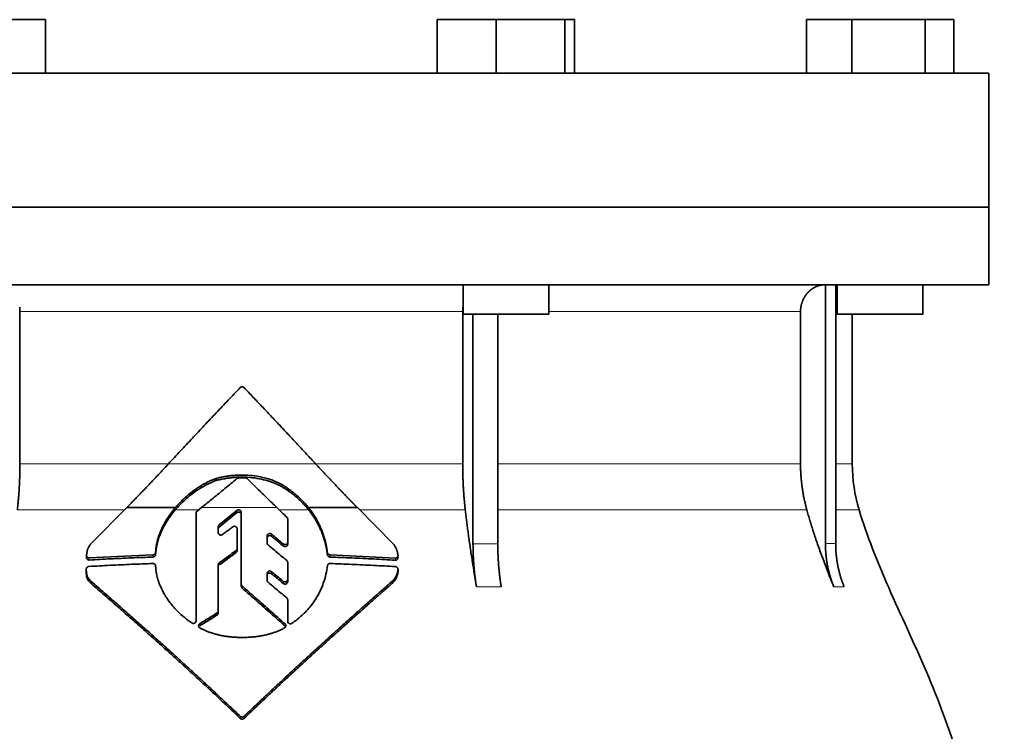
# Model space of a CAD drawing. Header units: millimetres. Extents: x 321 to 1213, y -1919 to 1672.
# Tile 29 of 29: x 938 to 1122, y 1030 to 1163. Entities that reach past the tile are written whole.
import ezdxf

# ---------------------------------------------------------------- set-up
doc = ezdxf.new("R2010")
doc.units = ezdxf.units.MM
doc.layers.add('VSI344-454_FLANG', color=7, linetype='Continuous')
doc.layers.add('VSI344-454_TESTA', color=7, linetype='Continuous')

# ---------------------------------------------------------------- blocks, each defined once
blk = doc.blocks.new('SE3')
at = {"layer": 'VSI344-454_FLANG', "color": 7, "linetype": 'Continuous', "lineweight": 35}
for p, q in [((931.87, 1163.32), (942.86, 1163.32)), ((942.86, 1163.32), (942.86, 1153.32)), ((1015.99, 1163.32), (1015.99, 1153.32)), ((1015.99, 1163.32), (1026.98, 1163.32)), ((1026.98, 1163.32), (1026.98, 1153.32)), ((1026.98, 1163.32), (1039.78, 1163.32)), ((1039.78, 1163.32), (1039.78, 1153.32)), ((1039.78, 1163.32), (1041.59, 1163.32)), ((1041.59, 1163.32), (1041.59, 1153.32)), ((1084.87, 1163.32), (1084.87, 1153.32)), ((1084.87, 1163.32), (1093.3, 1163.32)), ((1093.3, 1163.32), (1093.3, 1153.32)), ((1093.3, 1163.32), (1107.04, 1163.32)), ((1107.04, 1163.32), (1107.04, 1153.32)), ((1107.04, 1163.32), (1112.34, 1163.32)), ((1112.34, 1163.32), (1112.34, 1153.32)), ((836.92, 1153.32), (1118.87, 1153.32)), ((1118.87, 1153.32), (1118.87, 1128.32)), ((1118.87, 1128.32), (836.92, 1128.32))]:
    blk.add_line(p, q, dxfattribs=at)
at = {"layer": 'VSI344-454_TESTA', "color": 7, "linetype": 'Continuous', "lineweight": 35}
for p, q in [((836.92, 1128.32), (1118.87, 1128.32)), ((1118.87, 1113.82), (1118.87, 1128.32)), ((1118.87, 1113.82), (836.92, 1113.82)), ((1020.79, 1113.82), (1020.79, 1108.32)), ((1036.79, 1108.32), (1036.79, 1113.82)), ((1088.41, 1113.82), (1088.41, 1065.47)), ((1090.32, 1113.82), (1090.32, 1065.47)), ((1090.6, 1113.82), (1090.6, 1108.32)), ((1106.6, 1108.32), (1106.6, 1113.82)), ((938.12, 1108.82), (938.12, 1080.38)), ((1020.73, 1108.82), (1020.73, 1080.38)), ((1020.79, 1108.32), (1036.79, 1108.32)), ((1022.65, 1108.32), (1022.65, 1065.47)), ((1027.27, 1108.32), (1027.27, 1065.47)), ((1083.76, 1108.82), (1083.76, 1080.38)), ((1090.6, 1108.32), (1106.6, 1108.32)), ((1093.42, 1080.38), (1093.42, 1108.32)), ((974.73, 1077.27), (974.73, 1077.66)), ((988.19, 1075.33), (988.19, 1075.72)), ((951.39, 1065.48), (958.04, 1072.2)), ((958.04, 1072.2), (967.13, 1072.2)), ((970.99, 1051.05), (970.99, 1071.18)), ((971.17, 1071.55), (971.98, 1072.2)), ((978.6, 1071.67), (975.29, 1068.97)), ((975.29, 1068.58), (978.6, 1071.28)), ((979.42, 1057.91), (979.42, 1071.3)), ((991.96, 1072.2), (1001.07, 1072.2)), ((1001.07, 1072.2), (1007.75, 1065.45)), ((988.08, 1070.07), (988.08, 1065.77)), ((975.12, 1068.61), (975.12, 1067.54)), ((978.64, 1068.25), (978.64, 1064.56)), ((984.24, 1066.9), (984.24, 1065.58)), ((988.08, 1065.77), (988.08, 1065.38)), ((963.47, 1064.25), (963.44, 1063.83)), ((963.44, 1063.43), (963.47, 1063.86)), ((963.44, 1063.83), (963.44, 1063.43)), ((963.47, 1063.86), (963.47, 1064.25)), ((978.64, 1064.56), (978.64, 1064.17)), ((995.5, 1063.79), (995.5, 1063.39)), ((950.54, 1063.26), (950.54, 1062.85)), ((962.94, 1063.37), (951.04, 1062.82)), ((988.08, 1061.97), (988.08, 1058.77)), ((1008.16, 1062.79), (995.99, 1063.36)), ((950.5, 1060.72), (950.5, 1060.32)), ((963.44, 1061.34), (963.47, 1060.91)), ((975.12, 1061.51), (975.12, 1052.92)), ((1008.66, 1060.3), (1008.66, 1060.72)), ((951.42, 1058.02), (951.42, 1058.42)), ((984.24, 1059.92), (984.24, 1058.62)), ((988.08, 1058.77), (988.08, 1058.38)), ((1007.75, 1058.22), (1007.75, 1058.62)), ((979.42, 1057.91), (979.42, 1057.51)), ((988.08, 1054.99), (988.08, 1050.99)), ((988.08, 1054.99), (988.08, 1054.6)), ((988.08, 1050.99), (988.08, 1054.6)), ((975.12, 1052.92), (975.12, 1052.52)), ((988.08, 1050.6), (988.08, 1050.99))]:
    blk.add_line(p, q, dxfattribs=at)
at = {"layer": 'VSI344-454_TESTA', "color": 4, "linetype": 'Continuous', "lineweight": 9}
for p, q in [((1020.73, 1108.82), (938.12, 1108.82)), ((1083.76, 1108.82), (1036.79, 1108.82)), ((1090.38, 1108.82), (1090.6, 1108.82)), ((938.12, 1080.38), (965.79, 1080.38)), ((965.84, 1080.38), (993.28, 1080.38)), ((1020.73, 1080.38), (993.48, 1080.38)), ((1083.76, 1080.38), (1027.27, 1080.38)), ((1093.42, 1080.38), (1090.38, 1080.38)), ((937.63, 1071.77), (957.61, 1071.77)), ((967.09, 1071.77), (971.45, 1071.77)), ((986.06, 1072.2), (971.98, 1072.2)), ((978.6, 1071.28), (978.6, 1071.67)), ((986.51, 1071.77), (991.99, 1071.77)), ((1001.5, 1071.77), (1021.21, 1071.77)), ((1027.3, 1071.77), (1084.93, 1071.77)), ((1090.35, 1071.77), (1094.69, 1071.77)), ((975.29, 1068.58), (975.29, 1068.97)), ((985.07, 1066.86), (985.07, 1067.25)), ((978.45, 1064.19), (978.45, 1063.8)), ((987.25, 1065.43), (987.25, 1065.04)), ((1022.65, 1065.47), (1027.27, 1065.47)), ((951.04, 1062.82), (951.04, 1062.42)), ((962.94, 1063.37), (962.94, 1062.97)), ((975.31, 1061.49), (975.31, 1061.88)), ((995.99, 1063.36), (995.99, 1062.96)), ((1008.16, 1062.79), (1008.16, 1062.39)), ((985.07, 1059.86), (985.07, 1060.25)), ((1008.66, 1060.66), (1008.66, 1060.25)), ((987.25, 1058.44), (987.25, 1058.04)), ((979.58, 1057.57), (979.58, 1057.18)), ((1023.3, 1057.41), (1027.92, 1057.41)), ((1089.97, 1057.41), (1091.89, 1057.41)), ((974.89, 1052.53), (974.89, 1052.14)), ((971.68, 1050.13), (971.68, 1050.52)), ((987.58, 1050.09), (987.58, 1050.48)), ((979.22, 1033.24), (979.22, 1032.85)), ((979.94, 1033.24), (979.94, 1032.85))]:
    blk.add_line(p, q, dxfattribs=at)
at = {"layer": 'VSI344-454_TESTA', "color": 7, "linetype": 'Continuous', "lineweight": 35}
blk.add_arc((1123.42, 1080.38), 30, 180, 196.6836, dxfattribs=at)
for points, degree, knots in [([(1088.4, 1113.82), (1087.87, 1113.82), (1087.36, 1113.69), (1086.9, 1113.58), (1086.46, 1113.36), (1085.92, 1113.1), (1085.46, 1112.69), (1085.24, 1112.49), (1085.04, 1112.27), (1084.74, 1111.93), (1084.51, 1111.53), (1084.26, 1111.13), (1084.1, 1110.68), (1083.76, 1109.78), (1083.76, 1108.82)], 2, [0, 0, 0, 0.125, 0.125, 0.25, 0.25, 0.416667, 0.416667, 0.5, 0.5, 0.625, 0.625, 0.75, 0.75, 1, 1, 1]), ([(965.84, 1080.38), (966.21, 1080.78), (966.95, 1081.58), (968.07, 1082.78), (969.18, 1083.98), (970.29, 1085.17), (971.41, 1086.36), (972.52, 1087.55), (973.64, 1088.73), (974.75, 1089.91), (975.87, 1091.09), (976.99, 1092.27), (978.1, 1093.44), (978.85, 1094.22), (979.22, 1094.61)], 3, [0, 0, 0, 0, 0.083932, 0.167742, 0.251436, 0.335015, 0.418484, 0.501846, 0.585106, 0.668267, 0.751334, 0.834309, 0.917196, 1, 1, 1, 1]), ([(979.94, 1094.61), (979.92, 1094.63), (979.89, 1094.66), (979.83, 1094.7), (979.77, 1094.73), (979.71, 1094.75), (979.65, 1094.76), (979.54, 1094.77), (979.38, 1094.74), (979.28, 1094.66), (979.22, 1094.61)], 3, [0, 0, 0, 0, 0.086928, 0.170567, 0.252477, 0.334316, 0.417747, 0.50434, 0.751875, 1, 1, 1, 1]), ([(937.63, 1071.77), (937.88, 1073.87), (938, 1076.03), (938.12, 1078.2), (938.12, 1080.38)], 2, [0, 0, 0, 0.5, 0.5, 1, 1, 1]), ([(958.04, 1072.2), (958.22, 1072.39), (958.6, 1072.77), (959.16, 1073.35), (959.72, 1073.92), (960.28, 1074.5), (960.83, 1075.08), (961.39, 1075.66), (961.95, 1076.24), (962.51, 1076.83), (963.06, 1077.41), (963.62, 1078), (964.18, 1078.6), (964.73, 1079.19), (965.29, 1079.79), (965.66, 1080.18), (965.84, 1080.38)], 3, [0, 0, 0, 0, 0.070866, 0.141776, 0.212742, 0.283772, 0.354879, 0.426073, 0.497363, 0.568762, 0.640279, 0.711924, 0.783709, 0.855643, 0.927737, 1, 1, 1, 1]), ([(993.28, 1080.38), (995.21, 1078.29), (997.18, 1076.22), (998.23, 1075.12), (999.28, 1074.04), (1000.18, 1073.11), (1001.07, 1072.2)], 2, [0, 0, 0, 0.5, 0.5, 0.75, 0.75, 1, 1, 1]), ([(1020.73, 1080.38), (1020.73, 1078.2), (1020.85, 1076.03), (1020.97, 1073.87), (1021.21, 1071.77)], 2, [0, 0, 0, 0.5, 0.5, 1, 1, 1]), ([(1083.76, 1080.38), (1083.76, 1078.2), (1084.06, 1076.03), (1084.35, 1073.87), (1084.93, 1071.77)], 2, [0, 0, 0, 0.5, 0.5, 1, 1, 1]), ([(967.09, 1071.77), (967.17, 1071.86), (967.33, 1072.04), (967.57, 1072.32), (967.83, 1072.6), (968.1, 1072.88), (968.38, 1073.16), (968.84, 1073.6), (969.54, 1074.23), (970.31, 1074.83), (970.99, 1075.32), (971.52, 1075.68), (972.08, 1076.02), (972.62, 1076.33), (973.15, 1076.6), (973.71, 1076.86), (974.23, 1077.08), (974.57, 1077.21), (974.73, 1077.27)], 3, [0, 0, 0, 0, 0.037855, 0.076773, 0.116748, 0.157769, 0.199823, 0.242894, 0.35986, 0.496772, 0.548405, 0.624866, 0.698333, 0.752768, 0.822415, 0.886767, 0.945925, 1, 1, 1, 1]), ([(974.73, 1077.66), (974.62, 1077.62), (974.41, 1077.54), (974.07, 1077.41), (973.72, 1077.26), (973.36, 1077.09), (972.98, 1076.9), (972.57, 1076.69), (972.09, 1076.41), (971.54, 1076.08), (971.01, 1075.72), (970.33, 1075.23), (969.57, 1074.63), (968.77, 1073.93), (968.13, 1073.3), (967.61, 1072.75), (967.28, 1072.38), (967.13, 1072.2)], 3, [0, 0, 0, 0, 0.035469, 0.073247, 0.113368, 0.155868, 0.200777, 0.248126, 0.301729, 0.376079, 0.45126, 0.504147, 0.640653, 0.757772, 0.842597, 0.92337, 1, 1, 1, 1]), ([(988.19, 1075.72), (988.1, 1075.79), (987.93, 1075.91), (987.67, 1076.08), (987.42, 1076.24), (987.19, 1076.38), (986.97, 1076.51), (986.76, 1076.62), (986.57, 1076.72), (986.39, 1076.81), (986.22, 1076.89), (986.08, 1076.96), (985.95, 1077.02), (985.83, 1077.07), (985.73, 1077.11), (985.31, 1077.29), (984.55, 1077.56), (983.46, 1077.86), (982.14, 1078.12), (980.55, 1078.29), (979.06, 1078.29), (977.93, 1078.22), (977.14, 1078.13), (976.35, 1078.01), (975.54, 1077.86), (975, 1077.73), (974.73, 1077.66)], 3, [0, 0, 0, 0, 0.023408, 0.045495, 0.066267, 0.08573, 0.103886, 0.120734, 0.136272, 0.150498, 0.163408, 0.175, 0.185269, 0.194211, 0.201824, 0.208105, 0.293106, 0.373501, 0.449142, 0.581205, 0.713645, 0.768118, 0.824122, 0.881537, 0.94022, 1, 1, 1, 1]), ([(974.73, 1077.27), (974.86, 1077.3), (975.13, 1077.37), (975.54, 1077.46), (975.94, 1077.54), (976.34, 1077.61), (976.74, 1077.68), (977.13, 1077.73), (977.52, 1077.78), (977.9, 1077.82), (978.29, 1077.85), (979.16, 1077.9), (980.53, 1077.9), (982.31, 1077.71), (984.03, 1077.34), (985.18, 1076.95), (985.91, 1076.64), (986.22, 1076.5), (986.61, 1076.31), (987.08, 1076.06), (987.62, 1075.73), (987.99, 1075.47), (988.19, 1075.33)], 3, [0, 0, 0, 0, 0.029757, 0.05927, 0.088516, 0.117473, 0.146121, 0.174442, 0.202419, 0.230037, 0.257282, 0.284141, 0.417137, 0.549667, 0.665704, 0.792387, 0.80977, 0.834087, 0.865297, 0.903358, 0.94825, 1, 1, 1, 1]), ([(980.57, 1077.59), (980.56, 1077.6), (980.52, 1077.63), (980.47, 1077.67), (980.4, 1077.7), (980.32, 1077.73), (980.25, 1077.73), (980.22, 1077.74)], 3, [0, 0, 0, 0, 0.168351, 0.334942, 0.502689, 0.751512, 1, 1, 1, 1]), ([(991.96, 1072.2), (991.88, 1072.3), (991.72, 1072.51), (991.46, 1072.81), (991.18, 1073.11), (990.89, 1073.42), (990.58, 1073.73), (990.23, 1074.07), (989.82, 1074.45), (989.33, 1074.86), (988.78, 1075.3), (988.39, 1075.58), (988.19, 1075.72)], 3, [0, 0, 0, 0, 0.075287, 0.152725, 0.232371, 0.314287, 0.398538, 0.485197, 0.598878, 0.722311, 0.855869, 1, 1, 1, 1]), ([(988.19, 1075.33), (988.31, 1075.25), (988.54, 1075.08), (988.88, 1074.83), (989.2, 1074.58), (989.49, 1074.33), (989.77, 1074.09), (990.03, 1073.86), (990.37, 1073.55), (990.76, 1073.17), (991.21, 1072.7), (991.62, 1072.24), (991.87, 1071.92), (991.99, 1071.77)], 3, [0, 0, 0, 0, 0.08388, 0.164148, 0.240901, 0.314226, 0.384201, 0.450897, 0.514375, 0.643667, 0.767551, 0.88626, 1, 1, 1, 1]), ([(967.13, 1072.2), (967.03, 1072.09), (966.84, 1071.86), (966.57, 1071.52), (966.31, 1071.18), (966.06, 1070.83), (965.83, 1070.49), (965.6, 1070.15), (965.39, 1069.81), (965.19, 1069.47), (965, 1069.14), (964.83, 1068.8), (964.62, 1068.38), (964.39, 1067.87), (964.15, 1067.27), (963.94, 1066.67), (963.77, 1066.06), (963.63, 1065.46), (963.52, 1064.86), (963.48, 1064.45), (963.46, 1064.26)], 3, [0, 0, 0, 0, 0.048918, 0.097127, 0.144611, 0.191357, 0.237355, 0.282595, 0.327071, 0.370778, 0.413715, 0.455879, 0.497274, 0.57131, 0.644563, 0.717042, 0.788771, 0.859795, 0.930177, 1, 1, 1, 1]), ([(963.46, 1063.86), (963.47, 1063.96), (963.49, 1064.16), (963.53, 1064.46), (963.58, 1064.76), (963.63, 1065.06), (963.7, 1065.36), (963.77, 1065.66), (963.85, 1065.97), (963.94, 1066.27), (964.04, 1066.57), (964.15, 1066.87), (964.27, 1067.17), (964.39, 1067.48), (964.52, 1067.78), (964.71, 1068.18), (964.97, 1068.69), (965.31, 1069.3), (965.7, 1069.91), (966.12, 1070.54), (966.59, 1071.16), (966.92, 1071.57), (967.09, 1071.77)], 3, [0, 0, 0, 0, 0.035015, 0.070162, 0.105454, 0.140901, 0.176515, 0.212303, 0.248274, 0.284432, 0.320783, 0.357331, 0.394079, 0.431028, 0.468179, 0.50553, 0.581583, 0.660209, 0.741403, 0.825137, 0.911361, 1, 1, 1, 1]), ([(971.17, 1071.55), (971.15, 1071.53), (971.11, 1071.5), (971.07, 1071.44), (971.03, 1071.37), (970.99, 1071.28), (970.99, 1071.21), (970.99, 1071.18)], 3, [0, 0, 0, 0, 0.16747, 0.33309, 0.500577, 0.750185, 1, 1, 1, 1]), ([(978.6, 1071.67), (978.62, 1071.68), (978.66, 1071.71), (978.74, 1071.75), (978.86, 1071.78), (979, 1071.78), (979.14, 1071.74), (979.26, 1071.67), (979.35, 1071.56), (979.4, 1071.46), (979.42, 1071.37), (979.42, 1071.32), (979.42, 1071.3)], 3, [0, 0, 0, 0, 0.062353, 0.125158, 0.24996, 0.374797, 0.499677, 0.624614, 0.749589, 0.874588, 0.937494, 1, 1, 1, 1]), ([(979.42, 1070.91), (979.42, 1070.94), (979.42, 1070.98), (979.41, 1071.05), (979.38, 1071.11), (979.35, 1071.17), (979.3, 1071.23), (979.24, 1071.29), (979.14, 1071.35), (979, 1071.39), (978.88, 1071.39), (978.79, 1071.37), (978.72, 1071.35), (978.66, 1071.32), (978.62, 1071.29), (978.6, 1071.28)], 3, [0, 0, 0, 0, 0.063438, 0.125521, 0.187559, 0.250864, 0.313208, 0.376176, 0.500934, 0.625151, 0.749523, 0.811779, 0.874544, 0.937503, 1, 1, 1, 1]), ([(995.5, 1063.79), (995.48, 1063.92), (995.44, 1064.18), (995.38, 1064.56), (995.31, 1064.95), (995.24, 1065.33), (995.15, 1065.71), (995.05, 1066.09), (994.95, 1066.47), (994.83, 1066.84), (994.71, 1067.21), (994.58, 1067.58), (994.44, 1067.95), (994.25, 1068.41), (994, 1068.97), (993.67, 1069.63), (993.3, 1070.28), (992.9, 1070.93), (992.45, 1071.57), (992.13, 1071.99), (991.96, 1072.2)], 3, [0, 0, 0, 0, 0.0436, 0.087048, 0.130354, 0.173526, 0.216573, 0.259505, 0.302334, 0.345068, 0.38772, 0.4303, 0.472822, 0.515297, 0.592533, 0.671051, 0.750942, 0.832313, 0.915286, 1, 1, 1, 1]), ([(991.99, 1071.77), (992.08, 1071.67), (992.24, 1071.46), (992.47, 1071.14), (992.7, 1070.82), (992.91, 1070.5), (993.12, 1070.18), (993.31, 1069.86), (993.5, 1069.53), (993.68, 1069.21), (993.84, 1068.88), (994, 1068.56), (994.15, 1068.24), (994.35, 1067.78), (994.59, 1067.18), (994.84, 1066.44), (995.06, 1065.69), (995.24, 1064.93), (995.39, 1064.16), (995.46, 1063.65), (995.5, 1063.39)], 3, [0, 0, 0, 0, 0.042406, 0.08437, 0.12591, 0.167045, 0.20779, 0.248161, 0.288171, 0.327836, 0.367166, 0.406174, 0.444871, 0.483267, 0.568665, 0.654234, 0.74007, 0.826258, 0.912877, 1, 1, 1, 1]), ([(1023.3, 1057.41), (1023.22, 1057.89), (1023.06, 1058.83), (1022.84, 1060.23), (1022.62, 1061.57), (1022.42, 1062.88), (1022.23, 1064.14), (1022.05, 1065.35), (1021.88, 1066.53), (1021.73, 1067.66), (1021.58, 1068.75), (1021.45, 1069.79), (1021.33, 1070.79), (1021.25, 1071.45), (1021.21, 1071.77)], 3, [0, 0, 0, 0, 0.102223, 0.200825, 0.295866, 0.387407, 0.475505, 0.560214, 0.641586, 0.719671, 0.794515, 0.866159, 0.934642, 1, 1, 1, 1]), ([(1089.97, 1057.41), (1089.78, 1057.89), (1089.4, 1058.83), (1088.85, 1060.23), (1088.33, 1061.57), (1087.84, 1062.88), (1087.38, 1064.14), (1086.95, 1065.35), (1086.55, 1066.53), (1086.17, 1067.66), (1085.82, 1068.75), (1085.5, 1069.79), (1085.21, 1070.79), (1085.02, 1071.45), (1084.93, 1071.77)], 3, [0, 0, 0, 0, 0.102223, 0.200825, 0.295867, 0.387408, 0.475506, 0.560215, 0.641587, 0.719672, 0.794515, 0.866159, 0.934642, 1, 1, 1, 1]), ([(1094.69, 1071.77), (1096.15, 1066.9), (1100.1, 1057.06), (1107.37, 1041.9), (1113.55, 1025.55), (1117.3, 1009.02), (1119.51, 992.88), (1120.77, 976.91), (1121.43, 961.03), (1121.64, 947.25), (1121.78, 938.7), (1121.78, 935.35)], 3, [0, 0, 0, 0, 0.117079, 0.240569, 0.360617, 0.476421, 0.590288, 0.703407, 0.816259, 0.929029, 1, 1, 1, 1]), ([(988.08, 1070.07), (988.08, 1070.09), (988.07, 1070.13), (988.06, 1070.19), (988.04, 1070.26), (988, 1070.34), (987.95, 1070.38), (987.93, 1070.41)], 3, [0, 0, 0, 0, 0.167837, 0.334108, 0.5018, 0.750897, 1, 1, 1, 1]), ([(975.12, 1068.61), (975.12, 1068.63), (975.12, 1068.68), (975.14, 1068.74), (975.17, 1068.82), (975.21, 1068.9), (975.27, 1068.95), (975.29, 1068.97)], 3, [0, 0, 0, 0, 0.167832, 0.333794, 0.501453, 0.750788, 1, 1, 1, 1]), ([(975.29, 1068.58), (975.28, 1068.57), (975.24, 1068.54), (975.2, 1068.48), (975.16, 1068.41), (975.12, 1068.32), (975.12, 1068.25), (975.12, 1068.22)], 3, [0, 0, 0, 0, 0.166832, 0.332012, 0.499081, 0.749367, 1, 1, 1, 1]), ([(975.93, 1067.18), (975.89, 1067.15), (975.81, 1067.11), (975.63, 1067.06), (975.39, 1067.1), (975.21, 1067.25), (975.13, 1067.41), (975.12, 1067.5), (975.12, 1067.54)], 3, [0, 0, 0, 0, 0.124721, 0.24865, 0.50038, 0.748839, 0.874692, 1, 1, 1, 1]), ([(978.64, 1068.25), (978.64, 1068.27), (978.64, 1068.31), (978.62, 1068.4), (978.57, 1068.5), (978.48, 1068.6), (978.36, 1068.68), (978.23, 1068.72), (978.08, 1068.72), (977.97, 1068.69), (977.89, 1068.65), (977.85, 1068.63), (977.83, 1068.61)], 3, [0, 0, 0, 0, 0.062709, 0.125843, 0.25116, 0.376322, 0.501352, 0.626278, 0.751007, 0.875429, 0.937895, 1, 1, 1, 1]), ([(984.24, 1066.9), (984.24, 1066.93), (984.24, 1066.97), (984.26, 1067.04), (984.28, 1067.1), (984.33, 1067.18), (984.41, 1067.26), (984.53, 1067.34), (984.67, 1067.37), (984.82, 1067.37), (984.96, 1067.33), (985.03, 1067.28), (985.07, 1067.25)], 3, [0, 0, 0, 0, 0.062966, 0.124796, 0.186784, 0.250209, 0.375117, 0.49931, 0.626183, 0.752696, 0.875851, 1, 1, 1, 1]), ([(985.07, 1066.86), (985.03, 1066.89), (984.96, 1066.94), (984.82, 1066.98), (984.67, 1066.98), (984.53, 1066.95), (984.41, 1066.88), (984.32, 1066.77), (984.25, 1066.65), (984.25, 1066.56), (984.24, 1066.51)], 3, [0, 0, 0, 0, 0.123418, 0.247219, 0.371562, 0.496484, 0.622082, 0.748008, 0.873941, 1, 1, 1, 1]), ([(984.41, 1065.23), (984.39, 1065.24), (984.36, 1065.27), (984.32, 1065.33), (984.28, 1065.4), (984.25, 1065.48), (984.24, 1065.55), (984.24, 1065.58)], 3, [0, 0, 0, 0, 0.164207, 0.326866, 0.491238, 0.745542, 1, 1, 1, 1]), ([(987.25, 1065.43), (987.27, 1065.41), (987.3, 1065.39), (987.37, 1065.35), (987.43, 1065.33), (987.53, 1065.31), (987.65, 1065.31), (987.79, 1065.34), (987.91, 1065.41), (988, 1065.52), (988.07, 1065.64), (988.07, 1065.72), (988.08, 1065.77)], 3, [0, 0, 0, 0, 0.063279, 0.124964, 0.186389, 0.248902, 0.37582, 0.50344, 0.627237, 0.751955, 0.876448, 1, 1, 1, 1]), ([(950.54, 1063.3), (950.55, 1063.39), (950.57, 1063.56), (950.61, 1063.82), (950.66, 1064.06), (950.72, 1064.29), (950.8, 1064.53), (950.9, 1064.78), (951.04, 1065.03), (951.2, 1065.27), (951.33, 1065.41), (951.39, 1065.48)], 3, [0, 0, 0, 0, 0.117532, 0.229212, 0.33436, 0.43261, 0.523843, 0.650327, 0.771212, 0.88734, 1, 1, 1, 1]), ([(962.94, 1063.37), (962.97, 1063.37), (963.02, 1063.37), (963.09, 1063.39), (963.16, 1063.42), (963.23, 1063.46), (963.31, 1063.53), (963.41, 1063.65), (963.43, 1063.77), (963.44, 1063.83)], 3, [0, 0, 0, 0, 0.103611, 0.203327, 0.301591, 0.400957, 0.503894, 0.751518, 1, 1, 1, 1]), ([(978.45, 1064.19), (978.46, 1064.2), (978.49, 1064.23), (978.53, 1064.27), (978.56, 1064.31), (978.6, 1064.37), (978.63, 1064.46), (978.64, 1064.53), (978.64, 1064.56)], 3, [0, 0, 0, 0, 0.125329, 0.249125, 0.373003, 0.498576, 0.74923, 1, 1, 1, 1]), ([(978.64, 1064.17), (978.64, 1064.15), (978.64, 1064.12), (978.63, 1064.07), (978.61, 1064.02), (978.58, 1063.95), (978.53, 1063.87), (978.48, 1063.83), (978.45, 1063.8)], 3, [0, 0, 0, 0, 0.126081, 0.250535, 0.374982, 0.501043, 0.750644, 1, 1, 1, 1]), ([(988.08, 1065.38), (988.08, 1065.36), (988.07, 1065.31), (988.06, 1065.24), (988.03, 1065.18), (987.99, 1065.1), (987.91, 1065.02), (987.79, 1064.95), (987.65, 1064.91), (987.5, 1064.92), (987.36, 1064.96), (987.29, 1065.01), (987.25, 1065.04)], 3, [0, 0, 0, 0, 0.063537, 0.125825, 0.188182, 0.251924, 0.377776, 0.503386, 0.628653, 0.753807, 0.876773, 1, 1, 1, 1]), ([(995.5, 1063.79), (995.5, 1063.76), (995.51, 1063.72), (995.53, 1063.65), (995.56, 1063.59), (995.61, 1063.54), (995.68, 1063.46), (995.81, 1063.38), (995.93, 1063.37), (995.99, 1063.36)], 3, [0, 0, 0, 0, 0.102907, 0.202298, 0.30042, 0.399604, 0.502115, 0.750474, 1, 1, 1, 1]), ([(1007.75, 1065.45), (1007.79, 1065.4), (1007.87, 1065.3), (1007.98, 1065.15), (1008.08, 1064.98), (1008.18, 1064.81), (1008.27, 1064.64), (1008.36, 1064.46), (1008.43, 1064.27), (1008.49, 1064.08), (1008.55, 1063.89), (1008.59, 1063.69), (1008.63, 1063.48), (1008.64, 1063.35), (1008.66, 1063.28)], 3, [0, 0, 0, 0, 0.077144, 0.155351, 0.234641, 0.315035, 0.39655, 0.479206, 0.563019, 0.648006, 0.734183, 0.821564, 0.910165, 1, 1, 1, 1]), ([(1023.3, 1057.41), (1022.98, 1059.31), (1022.82, 1061.35), (1022.65, 1063.39), (1022.65, 1065.47)], 2, [0, 0, 0, 0.500132, 0.500132, 1, 1, 1]), ([(1027.27, 1065.47), (1027.27, 1063.39), (1027.44, 1061.35), (1027.6, 1059.32), (1027.92, 1057.41)], 2, [0, 0, 0, 0.499849, 0.499849, 1, 1, 1]), ([(1089.97, 1057.41), (1089.2, 1059.31), (1088.8, 1061.35), (1088.41, 1063.39), (1088.41, 1065.47)], 2, [0, 0, 0, 0.500133, 0.500133, 1, 1, 1]), ([(1090.32, 1065.47), (1090.32, 1063.39), (1090.72, 1061.35), (1091.11, 1059.32), (1091.89, 1057.41)], 2, [0, 0, 0, 0.499868, 0.499868, 1, 1, 1]), ([(950.54, 1063.3), (950.54, 1063.28), (950.54, 1063.23), (950.55, 1063.17), (950.56, 1063.11), (950.59, 1063.05), (950.62, 1063), (950.68, 1062.93), (950.77, 1062.87), (950.9, 1062.82), (950.99, 1062.82), (951.04, 1062.82)], 3, [0, 0, 0, 0, 0.084422, 0.165946, 0.246194, 0.32687, 0.409652, 0.496096, 0.666594, 0.830213, 1, 1, 1, 1]), ([(951.04, 1062.42), (951.02, 1062.42), (950.97, 1062.42), (950.9, 1062.43), (950.83, 1062.45), (950.75, 1062.49), (950.67, 1062.55), (950.61, 1062.62), (950.56, 1062.71), (950.54, 1062.8), (950.54, 1062.86), (950.54, 1062.9)], 3, [0, 0, 0, 0, 0.084206, 0.168048, 0.253091, 0.378633, 0.504756, 0.630047, 0.753956, 0.877659, 1, 1, 1, 1]), ([(963.44, 1063.43), (963.44, 1063.41), (963.43, 1063.37), (963.42, 1063.31), (963.39, 1063.25), (963.35, 1063.18), (963.28, 1063.11), (963.21, 1063.05), (963.13, 1063.01), (963.03, 1062.98), (962.97, 1062.97), (962.94, 1062.97)], 3, [0, 0, 0, 0, 0.083986, 0.167509, 0.251959, 0.376203, 0.500583, 0.624697, 0.748972, 0.874639, 1, 1, 1, 1]), ([(975.12, 1061.51), (975.12, 1061.53), (975.12, 1061.57), (975.13, 1061.62), (975.14, 1061.67), (975.17, 1061.73), (975.22, 1061.81), (975.28, 1061.86), (975.31, 1061.88)], 3, [0, 0, 0, 0, 0.126744, 0.251719, 0.376563, 0.502917, 0.751732, 1, 1, 1, 1]), ([(988.08, 1061.97), (988.08, 1061.99), (988.07, 1062.04), (988.06, 1062.1), (988.03, 1062.17), (987.98, 1062.25), (987.93, 1062.3), (987.91, 1062.32)], 3, [0, 0, 0, 0, 0.168526, 0.335046, 0.503023, 0.75174, 1, 1, 1, 1]), ([(995.99, 1062.96), (995.97, 1062.96), (995.93, 1062.97), (995.87, 1062.98), (995.81, 1063), (995.73, 1063.04), (995.66, 1063.09), (995.6, 1063.15), (995.55, 1063.23), (995.51, 1063.31), (995.5, 1063.37), (995.5, 1063.39)], 3, [0, 0, 0, 0, 0.083096, 0.165679, 0.248967, 0.373031, 0.497322, 0.622251, 0.747045, 0.873668, 1, 1, 1, 1]), ([(1008.16, 1062.79), (1008.18, 1062.79), (1008.23, 1062.79), (1008.3, 1062.8), (1008.37, 1062.82), (1008.43, 1062.85), (1008.48, 1062.88), (1008.55, 1062.94), (1008.62, 1063.02), (1008.66, 1063.15), (1008.66, 1063.23), (1008.66, 1063.28)], 3, [0, 0, 0, 0, 0.086868, 0.170562, 0.252673, 0.334884, 0.418871, 0.50621, 0.674735, 0.834793, 1, 1, 1, 1]), ([(1008.66, 1062.88), (1008.66, 1062.85), (1008.66, 1062.81), (1008.65, 1062.75), (1008.63, 1062.67), (1008.6, 1062.6), (1008.53, 1062.52), (1008.46, 1062.46), (1008.36, 1062.42), (1008.26, 1062.39), (1008.19, 1062.39), (1008.16, 1062.39)], 3, [0, 0, 0, 0, 0.081418, 0.162667, 0.245387, 0.369019, 0.494297, 0.620472, 0.74628, 0.873568, 1, 1, 1, 1]), ([(951, 1061.22), (950.98, 1061.21), (950.93, 1061.21), (950.87, 1061.19), (950.79, 1061.17), (950.72, 1061.12), (950.64, 1061.06), (950.58, 1060.98), (950.53, 1060.9), (950.51, 1060.81), (950.5, 1060.75), (950.5, 1060.72)], 3, [0, 0, 0, 0, 0.08625, 0.171682, 0.257868, 0.382817, 0.507255, 0.630143, 0.752988, 0.876537, 1, 1, 1, 1]), ([(951.41, 1058.42), (951.34, 1058.5), (951.18, 1058.64), (950.97, 1058.88), (950.79, 1059.13), (950.65, 1059.41), (950.57, 1059.72), (950.51, 1060.16), (950.5, 1060.49), (950.5, 1060.72)], 3, [0, 0, 0, 0, 0.128357, 0.246909, 0.365609, 0.495543, 0.61697, 0.739244, 1, 1, 1, 1]), ([(950.5, 1060.32), (950.5, 1060.1), (950.51, 1059.77), (950.56, 1059.34), (950.65, 1059.02), (950.78, 1058.74), (950.97, 1058.48), (951.18, 1058.25), (951.33, 1058.1), (951.41, 1058.02)], 3, [0, 0, 0, 0, 0.250714, 0.376483, 0.500876, 0.63115, 0.749361, 0.8697, 1, 1, 1, 1]), ([(963.44, 1061.34), (963.44, 1061.36), (963.43, 1061.4), (963.42, 1061.45), (963.39, 1061.52), (963.35, 1061.58), (963.28, 1061.65), (963.21, 1061.7), (963.12, 1061.74), (963.03, 1061.76), (962.97, 1061.76), (962.94, 1061.76)], 3, [0, 0, 0, 0, 0.083676, 0.167034, 0.251419, 0.376349, 0.501804, 0.626849, 0.751332, 0.876067, 1, 1, 1, 1]), ([(963.46, 1060.91), (963.49, 1060.64), (963.55, 1060.08), (963.74, 1059.22), (964.04, 1058.22), (964.55, 1056.97), (965.39, 1055.45), (966.41, 1054.06), (967.59, 1052.77), (968.77, 1051.68), (969.74, 1050.99), (970.19, 1050.66)], 3, [0, 0, 0, 0, 0.065392, 0.135018, 0.209054, 0.31821, 0.459165, 0.624086, 0.727787, 0.872222, 1, 1, 1, 1]), ([(984.24, 1059.92), (984.24, 1059.94), (984.24, 1059.98), (984.26, 1060.05), (984.28, 1060.11), (984.33, 1060.19), (984.41, 1060.27), (984.54, 1060.34), (984.68, 1060.38), (984.82, 1060.37), (984.96, 1060.34), (985.04, 1060.28), (985.07, 1060.25)], 3, [0, 0, 0, 0, 0.06381, 0.126263, 0.188678, 0.252375, 0.378548, 0.504124, 0.629235, 0.754264, 0.876896, 1, 1, 1, 1]), ([(985.07, 1059.86), (985.05, 1059.88), (985.02, 1059.91), (984.96, 1059.94), (984.89, 1059.96), (984.8, 1059.98), (984.68, 1059.99), (984.54, 1059.95), (984.41, 1059.88), (984.32, 1059.78), (984.25, 1059.66), (984.24, 1059.57), (984.24, 1059.52)], 3, [0, 0, 0, 0, 0.062292, 0.12332, 0.184393, 0.246815, 0.370716, 0.494682, 0.620815, 0.747336, 0.873365, 1, 1, 1, 1]), ([(988.88, 1050.61), (989.16, 1050.81), (989.74, 1051.22), (990.58, 1051.92), (991.42, 1052.72), (992.39, 1053.8), (993.36, 1055.16), (994.17, 1056.66), (994.79, 1058.2), (995.24, 1059.72), (995.41, 1060.84), (995.5, 1061.37)], 3, [0, 0, 0, 0, 0.076554, 0.158421, 0.245571, 0.341174, 0.489368, 0.630596, 0.738412, 0.875199, 1, 1, 1, 1]), ([(995.99, 1061.76), (995.97, 1061.76), (995.93, 1061.76), (995.87, 1061.76), (995.8, 1061.74), (995.73, 1061.71), (995.66, 1061.66), (995.59, 1061.6), (995.55, 1061.53), (995.51, 1061.45), (995.5, 1061.4), (995.5, 1061.37)], 3, [0, 0, 0, 0, 0.082967, 0.165673, 0.249342, 0.373952, 0.499349, 0.624786, 0.749741, 0.875167, 1, 1, 1, 1]), ([(1008.66, 1060.66), (1008.65, 1060.58), (1008.63, 1060.44), (1008.59, 1060.22), (1008.54, 1060), (1008.47, 1059.78), (1008.39, 1059.55), (1008.28, 1059.31), (1008.14, 1059.07), (1007.97, 1058.83), (1007.82, 1058.69), (1007.75, 1058.62)], 3, [0, 0, 0, 0, 0.094258, 0.191243, 0.290639, 0.392138, 0.495456, 0.611681, 0.734498, 0.863817, 1, 1, 1, 1]), ([(1007.75, 1058.22), (1007.78, 1058.25), (1007.85, 1058.31), (1007.94, 1058.41), (1008.03, 1058.52), (1008.1, 1058.62), (1008.17, 1058.73), (1008.24, 1058.84), (1008.3, 1058.95), (1008.35, 1059.06), (1008.43, 1059.25), (1008.52, 1059.52), (1008.61, 1059.89), (1008.64, 1060.13), (1008.66, 1060.25)], 3, [0, 0, 0, 0, 0.061739, 0.122065, 0.181064, 0.238788, 0.295265, 0.350503, 0.404493, 0.457217, 0.508649, 0.678163, 0.842407, 1, 1, 1, 1]), ([(1008.66, 1060.66), (1008.66, 1060.68), (1008.66, 1060.72), (1008.65, 1060.79), (1008.63, 1060.86), (1008.6, 1060.94), (1008.53, 1061.02), (1008.46, 1061.09), (1008.37, 1061.14), (1008.27, 1061.18), (1008.2, 1061.19), (1008.16, 1061.19)], 3, [0, 0, 0, 0, 0.08401, 0.16737, 0.251806, 0.374676, 0.49698, 0.619813, 0.743838, 0.872043, 1, 1, 1, 1]), ([(979.22, 1033.24), (978.94, 1033.51), (978.37, 1034.05), (977.51, 1034.87), (976.65, 1035.68), (975.78, 1036.5), (974.91, 1037.31), (974.04, 1038.13), (973.16, 1038.95), (972.28, 1039.76), (971.4, 1040.58), (970.51, 1041.4), (969.62, 1042.22), (968.72, 1043.04), (967.82, 1043.86), (966.92, 1044.69), (966.01, 1045.51), (964.71, 1046.68), (962.99, 1048.23), (960.83, 1050.16), (958.59, 1052.14), (956.27, 1054.19), (953.87, 1056.29), (952.24, 1057.7), (951.41, 1058.42)], 3, [0, 0, 0, 0, 0.030328, 0.060804, 0.091429, 0.122206, 0.153136, 0.184222, 0.215465, 0.246867, 0.278431, 0.310158, 0.342051, 0.374109, 0.406337, 0.438735, 0.471305, 0.504049, 0.578996, 0.657008, 0.738102, 0.822291, 0.909586, 1, 1, 1, 1]), ([(1007.75, 1058.62), (1004.14, 1055.44), (1000.97, 1052.62), (997.37, 1049.41), (994.09, 1046.42), (992.31, 1044.8), (990.59, 1043.23), (988.79, 1041.57), (987.01, 1039.91), (983.43, 1036.58), (979.94, 1033.24)], 2, [0, 0, 0, 0.25, 0.25, 0.5, 0.5, 0.625, 0.625, 0.75, 0.75, 1, 1, 1]), ([(979.94, 1032.85), (983.42, 1036.19), (987, 1039.51), (988.76, 1041.15), (990.56, 1042.8), (992.24, 1044.35), (994, 1045.95), (997.29, 1048.94), (1000.9, 1052.16), (1004.11, 1055.02), (1007.75, 1058.22)], 2, [0, 0, 0, 0.25, 0.25, 0.375, 0.375, 0.5, 0.5, 0.75, 0.75, 1, 1, 1]), ([(984.41, 1058.28), (984.39, 1058.29), (984.36, 1058.32), (984.32, 1058.37), (984.28, 1058.44), (984.25, 1058.52), (984.24, 1058.59), (984.24, 1058.62)], 3, [0, 0, 0, 0, 0.16391, 0.326464, 0.490836, 0.745226, 1, 1, 1, 1]), ([(987.25, 1058.44), (987.28, 1058.41), (987.36, 1058.35), (987.54, 1058.3), (987.79, 1058.33), (987.98, 1058.48), (988.07, 1058.64), (988.07, 1058.72), (988.08, 1058.77)], 3, [0, 0, 0, 0, 0.123664, 0.246411, 0.497463, 0.746927, 0.873761, 1, 1, 1, 1]), ([(988.08, 1058.38), (988.07, 1058.33), (988.07, 1058.24), (987.98, 1058.08), (987.79, 1057.93), (987.54, 1057.91), (987.36, 1057.96), (987.28, 1058.02), (987.25, 1058.04)], 3, [0, 0, 0, 0, 0.127243, 0.254682, 0.505613, 0.753949, 0.876785, 1, 1, 1, 1]), ([(951.41, 1058.02), (951.83, 1057.66), (952.66, 1056.94), (953.9, 1055.86), (955.11, 1054.8), (956.31, 1053.75), (957.49, 1052.71), (958.64, 1051.69), (959.78, 1050.69), (960.9, 1049.69), (962, 1048.72), (963.08, 1047.75), (964.14, 1046.8), (965.37, 1045.69), (966.79, 1044.41), (968.38, 1042.96), (969.97, 1041.51), (971.54, 1040.06), (973.1, 1038.61), (974.65, 1037.17), (976.18, 1035.73), (977.71, 1034.29), (978.72, 1033.33), (979.22, 1032.85)], 3, [0, 0, 0, 0, 0.045794, 0.090818, 0.135071, 0.178557, 0.221276, 0.263229, 0.304419, 0.344848, 0.384515, 0.423425, 0.461579, 0.498978, 0.556788, 0.614039, 0.67074, 0.726903, 0.782537, 0.837653, 0.892261, 0.946373, 1, 1, 1, 1]), ([(979.42, 1057.91), (979.42, 1057.89), (979.43, 1057.85), (979.44, 1057.79), (979.47, 1057.72), (979.51, 1057.64), (979.56, 1057.6), (979.58, 1057.57)], 3, [0, 0, 0, 0, 0.164621, 0.327709, 0.492135, 0.746371, 1, 1, 1, 1]), ([(979.58, 1057.18), (979.56, 1057.19), (979.53, 1057.22), (979.49, 1057.27), (979.46, 1057.34), (979.43, 1057.42), (979.43, 1057.48), (979.42, 1057.51)], 3, [0, 0, 0, 0, 0.164002, 0.326776, 0.491227, 0.745529, 1, 1, 1, 1]), ([(988.08, 1054.99), (988.08, 1055.01), (988.07, 1055.06), (988.06, 1055.12), (988.03, 1055.19), (987.98, 1055.27), (987.93, 1055.32), (987.91, 1055.34)], 3, [0, 0, 0, 0, 0.168888, 0.335732, 0.503899, 0.752326, 1, 1, 1, 1]), ([(974.89, 1052.53), (974.91, 1052.54), (974.94, 1052.57), (974.99, 1052.61), (975.03, 1052.65), (975.07, 1052.71), (975.11, 1052.8), (975.11, 1052.88), (975.12, 1052.92)], 3, [0, 0, 0, 0, 0.125105, 0.248501, 0.372119, 0.497878, 0.748605, 1, 1, 1, 1]), ([(970.99, 1051.05), (970.99, 1051.02), (970.98, 1050.98), (970.97, 1050.92), (970.95, 1050.86), (970.9, 1050.78), (970.83, 1050.7), (970.71, 1050.62), (970.58, 1050.58), (970.44, 1050.57), (970.3, 1050.6), (970.23, 1050.64), (970.19, 1050.66)], 3, [0, 0, 0, 0, 0.063465, 0.12566, 0.187794, 0.251081, 0.375353, 0.499064, 0.623924, 0.748961, 0.873998, 1, 1, 1, 1]), ([(975.12, 1052.52), (975.12, 1052.51), (975.11, 1052.47), (975.1, 1052.41), (975.08, 1052.36), (975.05, 1052.29), (974.99, 1052.21), (974.93, 1052.16), (974.89, 1052.14)], 3, [0, 0, 0, 0, 0.12695, 0.251845, 0.376599, 0.503133, 0.751956, 1, 1, 1, 1]), ([(988.88, 1050.61), (988.86, 1050.6), (988.82, 1050.58), (988.74, 1050.54), (988.62, 1050.52), (988.48, 1050.53), (988.35, 1050.57), (988.24, 1050.64), (988.15, 1050.74), (988.1, 1050.84), (988.08, 1050.93), (988.08, 1050.97), (988.08, 1050.99)], 3, [0, 0, 0, 0, 0.063173, 0.126669, 0.25139, 0.374624, 0.497229, 0.620048, 0.744161, 0.870712, 0.935536, 1, 1, 1, 1]), ([(971.69, 1049.74), (971.68, 1049.75), (971.64, 1049.77), (971.59, 1049.81), (971.55, 1049.86), (971.51, 1049.92), (971.46, 1050.01), (971.45, 1050.13), (971.46, 1050.25), (971.51, 1050.35), (971.58, 1050.45), (971.64, 1050.5), (971.68, 1050.52)], 3, [0, 0, 0, 0, 0.064055, 0.126997, 0.189862, 0.253688, 0.381042, 0.508557, 0.632366, 0.756188, 0.878525, 1, 1, 1, 1]), ([(971.69, 1049.74), (971.79, 1049.69), (972, 1049.58), (972.3, 1049.43), (972.62, 1049.29), (972.93, 1049.16), (973.25, 1049.03), (973.57, 1048.91), (973.9, 1048.8), (974.23, 1048.7), (974.56, 1048.6), (974.89, 1048.51), (975.34, 1048.4), (975.93, 1048.28), (976.64, 1048.16), (977.37, 1048.07), (978.1, 1048.01), (978.84, 1047.97), (979.33, 1047.96), (979.58, 1047.96)], 3, [0, 0, 0, 0, 0.042969, 0.08578, 0.128454, 0.171009, 0.21346, 0.255821, 0.298104, 0.340321, 0.382478, 0.424584, 0.466644, 0.554492, 0.642779, 0.731504, 0.820647, 0.910165, 1, 1, 1, 1]), ([(979.58, 1047.96), (979.73, 1047.96), (980.03, 1047.96), (980.48, 1047.98), (980.93, 1048), (981.37, 1048.03), (981.82, 1048.07), (982.26, 1048.13), (982.7, 1048.19), (983.13, 1048.26), (983.56, 1048.34), (984.05, 1048.45), (984.6, 1048.59), (985.2, 1048.77), (985.8, 1048.97), (986.38, 1049.2), (986.95, 1049.46), (987.32, 1049.66), (987.5, 1049.76)], 3, [0, 0, 0, 0, 0.054166, 0.108282, 0.162323, 0.21627, 0.270104, 0.323807, 0.377367, 0.430771, 0.48401, 0.53708, 0.613609, 0.690347, 0.767307, 0.844527, 0.922063, 1, 1, 1, 1]), ([(987.58, 1050.48), (987.6, 1050.47), (987.62, 1050.44), (987.66, 1050.4), (987.69, 1050.35), (987.72, 1050.29), (987.74, 1050.2), (987.74, 1050.1), (987.72, 1049.99), (987.67, 1049.9), (987.6, 1049.82), (987.53, 1049.78), (987.5, 1049.76)], 3, [0, 0, 0, 0, 0.062493, 0.124501, 0.186876, 0.250458, 0.374582, 0.4995, 0.624366, 0.748976, 0.875076, 1, 1, 1, 1]), ([(979.22, 1033.24), (979.24, 1033.23), (979.27, 1033.2), (979.33, 1033.16), (979.4, 1033.13), (979.48, 1033.11), (979.58, 1033.1), (979.68, 1033.11), (979.77, 1033.14), (979.86, 1033.18), (979.91, 1033.22), (979.94, 1033.24)], 3, [0, 0, 0, 0, 0.083882, 0.167351, 0.251899, 0.376428, 0.501233, 0.625666, 0.750014, 0.87532, 1, 1, 1, 1]), ([(979.94, 1032.85), (979.92, 1032.84), (979.89, 1032.81), (979.83, 1032.77), (979.76, 1032.74), (979.68, 1032.72), (979.58, 1032.71), (979.48, 1032.72), (979.38, 1032.75), (979.3, 1032.79), (979.25, 1032.83), (979.22, 1032.85)], 3, [0, 0, 0, 0, 0.08438, 0.168281, 0.253219, 0.378185, 0.503634, 0.628137, 0.752306, 0.876383, 1, 1, 1, 1])]:
    blk.add_open_spline(points, degree=degree, knots=knots, dxfattribs=at)
for points, degree in [([(938.12, 1108.82), (938.12, 1109.24), (938.09, 1109.65)], 2), ([(1020.76, 1109.65), (1020.73, 1109.24), (1020.73, 1108.82)], 2), ([(979.94, 1094.61), (986.63, 1087.58), (993.28, 1080.38)], 2), ([(971.98, 1072.2), (972.71, 1072.78), (974.16, 1073.96), (976.37, 1075.77), (977.86, 1077), (978.61, 1077.62)], 3), ([(978.61, 1077.62), (978.64, 1077.65), (978.7, 1077.69), (978.81, 1077.73), (978.89, 1077.74), (978.92, 1077.74)], 3), ([(978.92, 1077.74), (979.14, 1077.74), (979.57, 1077.74), (980, 1077.74), (980.22, 1077.74)], 3), ([(980.57, 1077.59), (981.19, 1076.97), (982.41, 1075.76), (984.24, 1073.96), (985.46, 1072.78), (986.06, 1072.2)], 3), ([(986.06, 1072.2), (986.37, 1071.9), (987, 1071.3), (987.62, 1070.7), (987.93, 1070.41)], 3), ([(975.93, 1067.18), (976.14, 1067.34), (976.56, 1067.66), (977.19, 1068.13), (977.62, 1068.45), (977.83, 1068.61)], 3), ([(987.25, 1065.43), (987.01, 1065.63), (986.53, 1066.03), (985.8, 1066.64), (985.31, 1067.05), (985.07, 1067.25)], 3), ([(985.07, 1066.86), (985.31, 1066.66), (985.8, 1066.25), (986.53, 1065.64), (987.01, 1065.24), (987.25, 1065.04)], 3), ([(978.45, 1064.19), (978.1, 1063.93), (977.4, 1063.42), (976.35, 1062.65), (975.65, 1062.14), (975.31, 1061.88)], 3), ([(975.31, 1061.49), (975.83, 1061.87), (976.87, 1062.64), (977.92, 1063.41), (978.45, 1063.8)], 3), ([(984.41, 1065.23), (984.8, 1064.9), (985.59, 1064.25), (986.75, 1063.28), (987.52, 1062.64), (987.91, 1062.32)], 3), ([(951.04, 1062.42), (952.35, 1062.5), (954.99, 1062.64), (958.96, 1062.83), (961.61, 1062.93), (962.94, 1062.97)], 3), ([(995.99, 1062.96), (997.35, 1062.92), (1000.07, 1062.81), (1004.12, 1062.62), (1006.82, 1062.47), (1008.16, 1062.39)], 3), ([(951, 1061.22), (952.32, 1061.29), (954.96, 1061.44), (958.94, 1061.62), (961.61, 1061.72), (962.94, 1061.76)], 3), ([(987.25, 1058.44), (987.01, 1058.64), (986.52, 1059.04), (985.8, 1059.65), (985.32, 1060.05), (985.07, 1060.25)], 3), ([(995.99, 1061.76), (997.35, 1061.72), (1000.07, 1061.61), (1004.13, 1061.42), (1006.82, 1061.27), (1008.16, 1061.19)], 3), ([(984.41, 1058.28), (984.8, 1057.95), (985.57, 1057.3), (986.74, 1056.32), (987.52, 1055.67), (987.91, 1055.34)], 3), ([(985.07, 1059.86), (985.32, 1059.66), (985.8, 1059.25), (986.52, 1058.65), (987.01, 1058.24), (987.25, 1058.04)], 3), ([(987.58, 1050.48), (986.68, 1051.29), (984.88, 1052.89), (982.21, 1055.25), (980.45, 1056.8), (979.58, 1057.57)], 3), ([(979.58, 1057.18), (980.48, 1056.39), (982.26, 1054.81), (984.93, 1052.45), (986.7, 1050.87), (987.58, 1050.09)], 3), ([(974.89, 1052.53), (974.53, 1052.31), (973.81, 1051.86), (972.74, 1051.19), (972.03, 1050.74), (971.68, 1050.52)], 3), ([(971.68, 1050.13), (972.03, 1050.35), (972.74, 1050.8), (973.81, 1051.47), (974.53, 1051.91), (974.89, 1052.14)], 3)]:
    blk.add_open_spline(points, degree=degree, dxfattribs=at)
at = {"layer": 'VSI344-454_TESTA', "color": 4, "linetype": 'Continuous', "lineweight": 9}
blk.add_open_spline([(1088.41, 1065.47), (1088.41, 1065.47), (1088.41, 1065.47), (1088.41, 1065.47), (1088.73, 1065.5), (1089.37, 1065.54), (1090.01, 1065.5), (1090.32, 1065.47), (1090.32, 1065.47), (1090.32, 1065.47), (1090.32, 1065.47)], degree=3, knots=[0, 0, 0, 0, 0.000018, 0.000018, 0.000018, 0.5, 0.999982, 0.999982, 0.999982, 1, 1, 1, 1], dxfattribs=at)

msp = doc.modelspace()

# ---------------------------------------------------------------- block references
msp.add_blockref('SE3', (0, 0))

doc.saveas('drawing.dxf')
